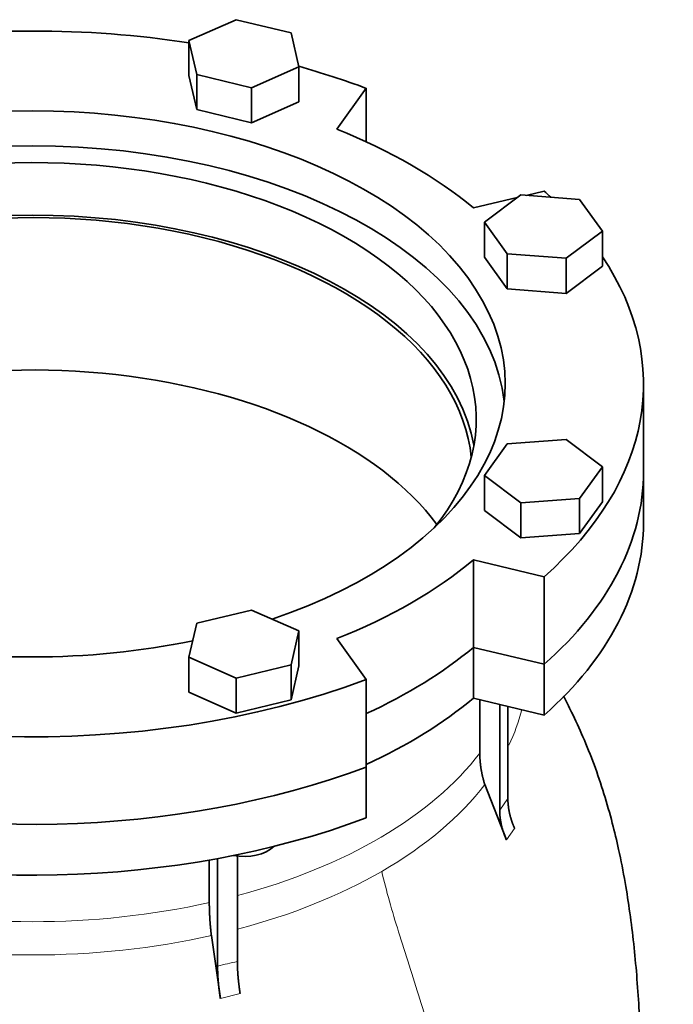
# Model space of a CAD drawing. Header units: millimetres. Extents: x 418 to 1302, y -1347 to 1467.
# Tile 10 of 25: x 1150 to 1302, y -505 to -276. Entities that reach past the tile are written whole.
import ezdxf

# ---------------------------------------------------------------- set-up
doc = ezdxf.new("R2010")
doc.units = ezdxf.units.MM
doc.layers.add('VSI344-454_FLANG', color=7, linetype='Continuous')
doc.layers.add('VSI344-454_TESTA', color=7, linetype='Continuous')

# ---------------------------------------------------------------- blocks, each defined once
blk = doc.blocks.new('SE4')
at = {"layer": 'VSI344-454_FLANG', "color": 7, "linetype": 'Continuous', "lineweight": 35}
for p, q in [((1200.25, -275.75), (1189.26, -280.62)), ((1213.05, -278.81), (1200.25, -275.75)), ((1214.86, -286.74), (1213.05, -278.81)), ((1189.26, -280.62), (1189.26, -288.79)), ((1189.26, -280.62), (1191.07, -288.55)), ((1203.87, -291.61), (1214.86, -286.74)), ((1214.86, -286.74), (1214.86, -294.91)), ((1189.26, -288.79), (1191.07, -296.72)), ((1191.07, -288.55), (1191.07, -296.72)), ((1191.07, -288.55), (1203.87, -291.61)), ((1203.87, -291.61), (1203.87, -299.78)), ((1223.73, -301.27), (1230.56, -291.75)), ((1230.56, -291.75), (1230.56, -304.2)), ((1203.87, -299.78), (1214.86, -294.91)), ((1191.07, -296.72), (1203.87, -299.78)), ((1266.57, -316.6), (1258.14, -322.95)), ((1280.31, -317.64), (1266.57, -316.6)), ((1272.04, -315.7), (1267.87, -316.7)), ((1265.78, -317.2), (1255.55, -319.64)), ((1285.61, -325.03), (1280.31, -317.64)), ((1258.14, -322.95), (1258.14, -331.11)), ((1258.14, -322.95), (1263.44, -330.34)), ((1277.18, -331.38), (1285.61, -325.03)), ((1285.61, -325.03), (1285.61, -333.2)), ((1263.44, -330.34), (1263.44, -338.5)), ((1263.44, -330.34), (1277.18, -331.38)), ((1258.14, -331.11), (1263.44, -338.5)), ((1277.18, -331.38), (1277.18, -339.55)), ((1277.18, -339.55), (1285.61, -333.2)), ((1263.44, -338.5), (1277.18, -339.55)), ((1295.2, -381.07), (1295.2, -360.66)), ((1277.18, -373.6), (1263.44, -374.65)), ((1285.61, -379.95), (1277.18, -373.6)), ((1263.44, -374.65), (1258.14, -382.04)), ((1280.31, -387.34), (1285.61, -379.95)), ((1285.61, -379.95), (1285.61, -388.11)), ((1258.14, -382.04), (1258.14, -390.2)), ((1258.14, -382.04), (1266.57, -388.38)), ((1266.57, -388.38), (1280.31, -387.34)), ((1280.31, -387.34), (1280.31, -395.5)), ((1258.14, -390.2), (1266.57, -396.55)), ((1266.57, -388.38), (1266.57, -396.55)), ((1280.31, -395.5), (1285.61, -388.11)), ((1266.57, -396.55), (1280.31, -395.5)), ((1255.55, -401.67), (1272.04, -405.61)), ((1255.55, -422.08), (1255.55, -401.67)), ((1272.04, -405.61), (1272.04, -426.02)), ((1203.87, -413.37), (1191.07, -416.43)), ((1214.86, -418.24), (1203.87, -413.37)), ((1191.07, -416.43), (1189.26, -424.36)), ((1213.05, -426.17), (1214.86, -418.24)), ((1214.86, -418.24), (1214.86, -426.4)), ((1230.56, -429.56), (1223.73, -420.04)), ((1255.55, -422.08), (1272.04, -426.02)), ((1189.26, -424.36), (1189.26, -432.53)), ((1189.26, -424.36), (1200.25, -429.23)), ((1200.25, -429.23), (1213.05, -426.17)), ((1213.05, -426.17), (1213.05, -434.34)), ((1213.05, -434.34), (1214.86, -426.4)), ((1200.25, -429.23), (1200.25, -437.4)), ((1230.56, -429.56), (1230.56, -449.97)), ((1189.26, -432.53), (1200.25, -437.4)), ((1200.25, -437.4), (1213.05, -434.34))]:
    blk.add_line(p, q, dxfattribs=at)
for centre, major_axis, start_param, end_param in [((1152.7, -360.66), (142.5, 0), 1.311301, 1.830292), ((1152.7, -360.66), (142.5, 0), 0.992709, 1.119576), ((1152.7, -360.66), (-110.25, 0), 2.103318, 6.283185), ((1152.7, -360.66), (125, 0), 0.604412, 0.966385), ((1152.7, -368.82), (110.25, 0), 0.064181, 3.077412), ((1152.7, -368.82), (-103.5, 0), 2.703137, 6.283185), ((1152.7, -360.66), (-142.5, 0), 3.699007, 3.71968), ((1152.7, -381.07), (103.5, 0), 0.102659, 3.038933), ((1152.7, -360.66), (142.5, 0), 2.772791, 5.290477), ((1152.7, -360.66), (-142.5, 0), 2.563505, 3.510394), ((1152.7, -381.07), (142.5, 0), 3.141593, 5.290477), ((1152.7, -381.07), (-142.5, 0), 2.563505, 3.141593), ((1152.7, -360.66), (125, 0), 5.316801, 5.678774), ((1152.7, -360.66), (-110.25, 0), 1.224323, 1.91727), ((1152.7, -381.07), (125, 0), 5.384862, 5.678774)]:
    blk.add_ellipse(centre, major_axis=major_axis, ratio=0.57735, start_param=start_param, end_param=end_param, dxfattribs=at)
at = {"layer": 'VSI344-454_TESTA', "color": 7, "linetype": 'Continuous', "lineweight": 35}
for p, q in [((1295.2, -392.91), (1295.2, -381.07)), ((1272.04, -426.02), (1255.55, -422.08)), ((1255.55, -422.08), (1255.55, -433.92)), ((1272.04, -426.02), (1272.04, -437.86)), ((1272.04, -437.86), (1255.55, -433.92)), ((1257.04, -434.28), (1257.04, -446.72)), ((1261.68, -435.39), (1261.68, -460.01)), ((1263.59, -435.84), (1263.59, -457.34)), ((1230.56, -461.81), (1230.56, -449.97)), ((1263.24, -466.97), (1258.2, -454.03)), ((1194, -471.65), (1194, -481.55)), ((1195.93, -471.27), (1195.93, -496.41)), ((1200.54, -470.65), (1200.54, -495.31)), ((1196.57, -503.9), (1194.48, -489.26))]:
    blk.add_line(p, q, dxfattribs=at)
at = {"layer": 'VSI344-454_TESTA', "color": 4, "linetype": 'Continuous', "lineweight": 9}
for p, q in [((1261.68, -460.01), (1263.59, -457.34)), ((1263.24, -466.97), (1265.16, -464.3)), ((1196.57, -503.9), (1201.19, -502.79))]:
    blk.add_line(p, q, dxfattribs=at)
at = {"layer": 'VSI344-454_TESTA', "color": 7, "linetype": 'Continuous', "lineweight": 35}
for centre, major_axis, start_param, end_param in [((1152.7, -381.07), (-102.5, 0), 3.197731, 5.497787), ((1152.7, -416.59), (-102.5, 0), 3.543769, 5.497787), ((1152.7, -381.07), (142.5, 0), 3.141593, 5.290477), ((1152.7, -381.07), (-142.5, 0), 2.563505, 3.141593), ((1152.7, -392.91), (142.5, 0), 3.141593, 5.290477), ((1152.7, -392.91), (-142.5, 0), 2.563505, 3.141593), ((1152.7, -381.07), (125, 0), 5.384862, 5.678774), ((1152.7, -392.91), (125, 0), 5.384862, 5.678774), ((1202.06, -466.21), (-8, 0), 1.255839, 2.627445)]:
    blk.add_ellipse(centre, major_axis=major_axis, ratio=0.57735, start_param=start_param, end_param=end_param, dxfattribs=at)
at = {"layer": 'VSI344-454_TESTA', "color": 4, "linetype": 'Continuous', "lineweight": 9}
for centre, major_axis, start_param, end_param in [((1152.7, -427.24), (-115.26, 0), 2.8734, 3.000264), ((1152.7, -420.21), (114, 0), 5.145923, 5.868555), ((1152.7, -427.24), (115.26, 0), 5.497787, 5.868795), ((1152.7, -427.24), (115.26, 0), 5.140933, 5.497787), ((1152.7, -420.21), (114, 0), 4.341621, 5.083156), ((1152.7, -427.24), (-115.26, 0), 1.199788, 1.941804)]:
    blk.add_ellipse(centre, major_axis=major_axis, ratio=0.57735, start_param=start_param, end_param=end_param, dxfattribs=at)
at = {"layer": 'VSI344-454_TESTA', "color": 7, "linetype": 'Continuous', "lineweight": 35}
for points, degree, knots in [([(1295.04, -538.66), (1295.04, -537.72), (1295.04, -535.65), (1294.99, -532.24), (1294.92, -528.84), (1294.84, -524.66), (1294.72, -519.42), (1294.5, -512.88), (1294.15, -505.91), (1293.64, -498.64), (1292.95, -491.26), (1292.06, -484.05), (1290.92, -476.69), (1289.55, -469.7), (1287.91, -462.79), (1286.03, -456.16), (1283.75, -449.45), (1281.2, -443.11), (1278.76, -437.78), (1277.19, -434.63), (1276.55, -433.38)], 3, [0, 0, 0, 0, 0.0171147, 0.0446827, 0.0706784, 0.0973163, 0.1417862, 0.1869358, 0.2366077, 0.2889616, 0.3390296, 0.3876189, 0.4345971, 0.4858509, 0.5265937, 0.5720835, 0.6181589, 0.6628994, 0.7035656, 0.730842, 0.730842, 0.730842, 0.730842]), ([(1257.04, -446.72), (1257.04, -448.51), (1257.33, -450.35), (1257.62, -452.18), (1258.2, -454.03)], 2, [0, 0, 0, 0.5, 0.5, 1, 1, 1]), ([(1263.59, -457.34), (1263.59, -459.04), (1263.99, -460.8), (1264.39, -462.56), (1265.16, -464.3)], 2, [0, 0, 0, 0.5, 0.5, 1, 1, 1]), ([(1263.24, -466.97), (1262.47, -465.23), (1262.08, -463.47), (1261.68, -461.71), (1261.68, -460.01)], 2, [0, 0, 0, 0.5, 0.5, 1, 1, 1]), ([(1194, -481.55), (1194, -483.34), (1194.12, -485.28), (1194.24, -487.21), (1194.48, -489.26)], 2, [0, 0, 0, 0.5, 0.5, 1, 1, 1]), ([(1200.54, -495.31), (1200.54, -497.01), (1200.71, -498.89), (1200.87, -500.79), (1201.19, -502.79)], 2, [0, 0, 0, 0.499868, 0.499868, 1, 1, 1]), ([(1196.57, -503.9), (1196.25, -501.89), (1196.09, -500), (1195.93, -498.11), (1195.93, -496.41)], 2, [0, 0, 0, 0.500133, 0.500133, 1, 1, 1])]:
    blk.add_open_spline(points, degree=degree, knots=knots, dxfattribs=at)
at = {"layer": 'VSI344-454_TESTA', "color": 4, "linetype": 'Continuous', "lineweight": 9}
for points, knots in [([(1234.2, -474.29), (1235.23, -478.86), (1238.03, -488.52), (1243.16, -503.86), (1247.54, -519.74), (1250.19, -534.76), (1251.75, -548.85), (1252.64, -562.4), (1253.11, -575.64), (1253.26, -586.97), (1253.36, -594), (1253.36, -596.74)], [0, 0, 0, 0, 0.117079, 0.240569, 0.360617, 0.476421, 0.590288, 0.703407, 0.816259, 0.929029, 1, 1, 1, 1]), ([(1195.93, -496.41), (1195.93, -496.41), (1195.93, -496.41), (1195.93, -496.41), (1196.7, -496.2), (1198.25, -495.8), (1199.78, -495.46), (1200.54, -495.31), (1200.54, -495.31), (1200.54, -495.31), (1200.54, -495.31)], [0, 0, 0, 0, 0.000018, 0.000018, 0.000018, 0.5, 0.999982, 0.999982, 0.999982, 1, 1, 1, 1])]:
    blk.add_open_spline(points, degree=3, knots=knots, dxfattribs=at)

msp = doc.modelspace()

# ---------------------------------------------------------------- block references
msp.add_blockref('SE4', (0, 0))

doc.saveas('drawing.dxf')
